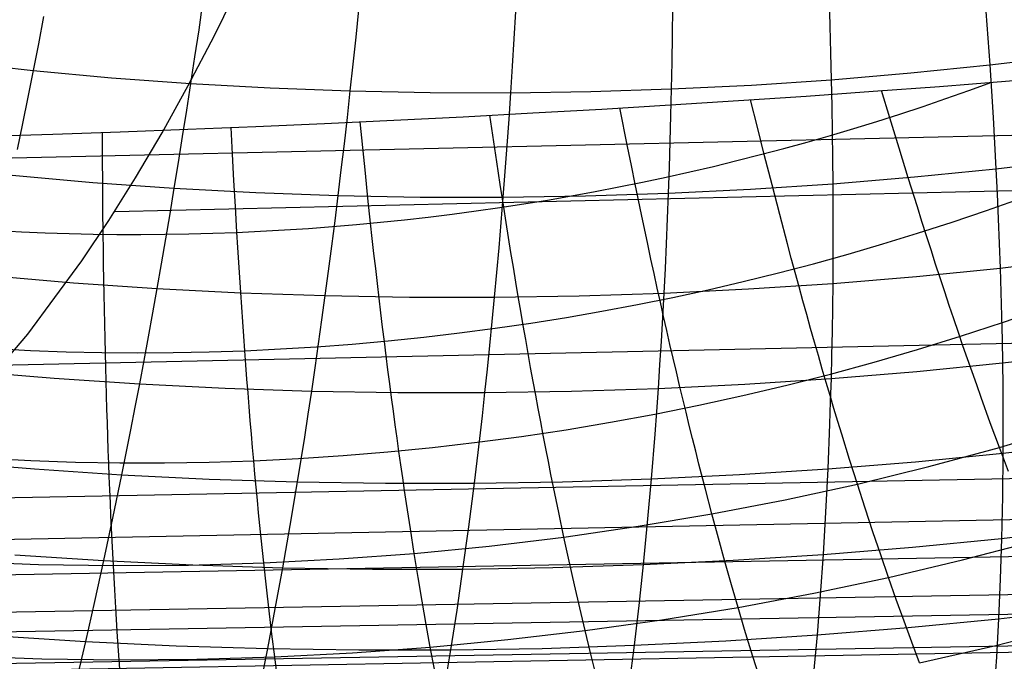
# Model space of a CAD drawing. Extents: x -274 to 274, y -220 to 276.
# Tile 115 of 164: x 254.45 to 257, y 8.87 to 10.53. Entities that reach past the tile are written whole.
import ezdxf

# ---------------------------------------------------------------- set-up
doc = ezdxf.new("R2010")
doc.units = 0
doc.layers.add('PREDEFINITO', color=7, linetype='CONTINUOUS')

msp = doc.modelspace()

# ---------------------------------------------------------------- linework, layer by layer
at = {"layer": 'PREDEFINITO'}
for p, q in [((254.9508, 10.4935, 723.3973), (255.018, 10.63, 723.7272)), ((256.5463, 10.5883, 694.3315), (256.5485, 10.5177, 694.2868)), ((254.9202, 10.5794, 694.4136), (254.9099, 10.5083, 694.3708)), ((255.3249, 10.56, 694.4148), (255.3176, 10.489, 694.3712)), ((256.1402, 10.5646, 694.3735), (256.1392, 10.4938, 694.329)), ((254.5072, 10.5422, 694.3557), (254.4937, 10.4718, 694.3113)), ((255.7323, 10.5551, 694.4014), (255.7282, 10.4842, 694.3572)), ((256.9537, 10.5558, 694.2308), (256.9588, 10.486, 694.1837)), ((254.9099, 10.5083, 694.3708), (254.8994, 10.438, 694.3255)), ((256.5485, 10.5177, 694.2868), (256.5505, 10.4478, 694.2397)), ((254.883, 10.3635, 723.0656), (254.9508, 10.4935, 723.3973)), ((255.3176, 10.489, 694.3712), (255.3103, 10.4187, 694.3252)), ((255.7282, 10.4842, 694.3572), (255.7239, 10.414, 694.3106)), ((256.1392, 10.4938, 694.329), (256.1381, 10.4237, 694.282)), ((256.9588, 10.486, 694.1837), (256.9636, 10.4169, 694.1342)), ((254.4937, 10.4718, 694.3113), (254.4801, 10.4021, 694.2646)), ((254.8994, 10.438, 694.3255), (254.8889, 10.3683, 694.2778)), ((256.5505, 10.4478, 694.2397), (256.5521, 10.3785, 694.1901)), ((256.9636, 10.4169, 694.1342), (257.1671, 10.4414, 694.1013)), ((249.28, 10.0586, 696.6639), (264.924, 10.4137, 693.3263)), ((254.2784, 10.4245, 694.2525), (254.4801, 10.4021, 694.2646)), ((255.3103, 10.4187, 694.3252), (255.3027, 10.3491, 694.2767)), ((255.7239, 10.414, 694.3106), (255.7194, 10.3445, 694.2616)), ((256.1381, 10.4237, 694.282), (256.1367, 10.3543, 694.2326)), ((256.7585, 10.3959, 694.1638), (256.9636, 10.4169, 694.1342)), ((256.9636, 10.4169, 694.1342), (256.9681, 10.3485, 694.0823)), ((254.4801, 10.4021, 694.2646), (254.4665, 10.3331, 694.2154)), ((254.4801, 10.4021, 694.2646), (254.6837, 10.3833, 694.273)), ((254.6837, 10.3833, 694.273), (254.8889, 10.3683, 694.2778)), ((254.6919, 10.0366, 722.1356), (270.3615, 10.3981, 718.92)), ((256.3448, 10.3646, 694.2131), (256.5521, 10.3785, 694.1901)), ((256.5521, 10.3785, 694.1901), (256.7585, 10.3959, 694.1638)), ((256.5521, 10.3785, 694.1901), (256.5536, 10.3099, 694.1382)), ((254.8147, 10.2402, 722.7322), (254.883, 10.3635, 723.0656)), ((254.8889, 10.3683, 694.2778), (254.8782, 10.2993, 694.2277)), ((254.8889, 10.3683, 694.2778), (255.0953, 10.3569, 694.279)), ((255.0953, 10.3569, 694.279), (255.3027, 10.3491, 694.2767)), ((255.9281, 10.3476, 694.2488), (256.1367, 10.3543, 694.2326)), ((256.1367, 10.3543, 694.2326), (256.135, 10.2856, 694.1809)), ((256.1367, 10.3543, 694.2326), (256.3448, 10.3646, 694.2131)), ((254.4665, 10.3331, 694.2154), (254.4528, 10.2648, 694.164)), ((255.3027, 10.3491, 694.2767), (255.2951, 10.2802, 694.2259)), ((255.3027, 10.3491, 694.2767), (255.5109, 10.345, 694.2709)), ((255.5109, 10.345, 694.2709), (255.7194, 10.3445, 694.2616)), ((255.7194, 10.3445, 694.2616), (255.7148, 10.2757, 694.2102)), ((255.7194, 10.3445, 694.2616), (255.9281, 10.3476, 694.2488)), ((256.7043, 10.2791, 680.9453), (256.6826, 10.3502, 680.9323)), ((256.9681, 10.3485, 694.0823), (256.9722, 10.2807, 694.0282)), ((256.0232, 10.2053, 680.8751), (256.0031, 10.3053, 680.8596)), ((256.3603, 10.2548, 680.8993), (256.3423, 10.3264, 680.8875)), ((256.5536, 10.3099, 694.1382), (256.5547, 10.242, 694.084)), ((254.8782, 10.2993, 694.2277), (254.8674, 10.231, 694.1753)), ((255.2951, 10.2802, 694.2259), (255.2873, 10.212, 694.1728)), ((255.6836, 10.1656, 680.8662), (255.6654, 10.2861, 680.8482)), ((255.7148, 10.2757, 694.2102), (255.7099, 10.2075, 694.1565)), ((256.135, 10.2856, 694.1809), (256.1332, 10.2176, 694.1269)), ((256.7281, 10.201, 680.9615), (256.7043, 10.2791, 680.9453)), ((256.9722, 10.2807, 694.0282), (256.976, 10.2137, 693.9717)), ((254.4528, 10.2648, 694.164), (254.4391, 10.1972, 694.1101)), ((254.9976, 10.1853, 680.8834), (254.9939, 10.2544, 680.8737)), ((255.3358, 10.2024, 680.8622), (255.329, 10.2692, 680.8529)), ((256.3783, 10.184, 680.9126), (256.3603, 10.2548, 680.8993)), ((254.6604, 10.1748, 680.9202), (254.66, 10.2419, 680.9104)), ((254.7458, 10.1233, 722.3973), (254.8147, 10.2402, 722.7322)), ((254.8674, 10.231, 694.1753), (254.8566, 10.1635, 694.1206)), ((256.5547, 10.242, 694.084), (256.5556, 10.1748, 694.0275)), ((255.2873, 10.212, 694.1728), (255.2793, 10.1445, 694.1173)), ((255.3426, 10.1362, 680.8726), (255.3358, 10.2024, 680.8622)), ((255.7099, 10.2075, 694.1565), (255.7049, 10.1401, 694.1005)), ((256.0332, 10.1559, 680.8839), (256.0232, 10.2053, 680.8751)), ((256.1332, 10.2176, 694.1269), (256.1311, 10.1503, 694.0705)), ((256.7519, 10.1239, 680.9796), (256.7281, 10.201, 680.9615)), ((256.976, 10.2137, 693.9717), (256.9795, 10.1474, 693.913)), ((254.6608, 10.1084, 680.9311), (254.6604, 10.1748, 680.9202)), ((255.0013, 10.1169, 680.8943), (254.9976, 10.1853, 680.8834)), ((256.3983, 10.1057, 680.9295), (256.3783, 10.184, 680.9126)), ((256.5556, 10.1748, 694.0275), (256.5561, 10.1084, 693.9688)), ((254.8566, 10.1635, 694.1206), (254.8457, 10.0966, 694.0636)), ((255.6927, 10.1062, 680.8768), (255.6836, 10.1656, 680.8662)), ((256.0432, 10.1069, 680.8936), (256.0332, 10.1559, 680.8839)), ((256.1311, 10.1503, 694.0705), (256.1288, 10.0837, 694.0119)), ((256.9795, 10.1474, 693.913), (257.189, 10.1723, 693.8804)), ((254.4253, 10.1303, 694.0541), (254.6347, 10.1116, 694.0605)), ((254.6765, 10.0127, 722.0609), (254.7458, 10.1233, 722.3973)), ((255.2793, 10.1445, 694.1173), (255.2713, 10.0777, 694.0596)), ((255.3494, 10.0707, 680.8844), (255.3426, 10.1362, 680.8726)), ((255.7049, 10.1401, 694.1005), (255.6997, 10.0734, 694.0423)), ((256.5561, 10.1084, 693.9688), (256.7685, 10.1261, 693.9425)), ((256.7756, 10.048, 681.0001), (256.7519, 10.1239, 680.9796)), ((256.7685, 10.1261, 693.9425), (256.9795, 10.1474, 693.913)), ((256.9795, 10.1474, 693.913), (256.9827, 10.0818, 693.8521)), ((254.6347, 10.1116, 694.0605), (254.8457, 10.0966, 694.0636)), ((254.6614, 10.0426, 680.9434), (254.6608, 10.1084, 680.9311)), ((255.0051, 10.0493, 680.9067), (255.0013, 10.1169, 680.8943)), ((255.7018, 10.0474, 680.8886), (255.6927, 10.1062, 680.8768)), ((256.0594, 10.0284, 680.9113), (256.0432, 10.1069, 680.8936)), ((256.3428, 10.0942, 693.992), (256.5561, 10.1084, 693.9688)), ((256.4183, 10.0285, 680.9487), (256.3983, 10.1057, 680.9295)), ((256.5561, 10.1084, 693.9688), (256.5565, 10.0426, 693.9078)), ((254.8457, 10.0966, 694.0636), (254.8347, 10.0305, 694.0044)), ((254.8457, 10.0966, 694.0636), (255.058, 10.0853, 694.0633)), ((255.058, 10.0853, 694.0633), (255.2713, 10.0777, 694.0596)), ((255.2713, 10.0777, 694.0596), (255.2631, 10.0116, 693.9996)), ((255.2713, 10.0777, 694.0596), (255.4853, 10.0737, 694.0526)), ((255.4853, 10.0737, 694.0526), (255.6997, 10.0734, 694.0423)), ((255.6997, 10.0734, 694.0423), (255.6943, 10.0074, 693.9818)), ((255.6997, 10.0734, 694.0423), (255.9143, 10.0767, 694.0287)), ((255.9143, 10.0767, 694.0287), (256.1288, 10.0837, 694.0119)), ((256.1288, 10.0837, 694.0119), (256.1262, 10.0178, 693.9511)), ((256.1288, 10.0837, 694.0119), (256.3428, 10.0942, 693.992)), ((256.9827, 10.0818, 693.8521), (256.9856, 10.0169, 693.789)), ((255.009, 9.9825, 680.9207), (255.0051, 10.0493, 680.9067)), ((255.3563, 10.0059, 680.8977), (255.3494, 10.0707, 680.8844)), ((255.708, 10.0079, 680.8975), (255.7018, 10.0474, 680.8886)), ((256.7874, 10.0105, 681.0112), (256.7756, 10.048, 681.0001)), ((254.6621, 9.9776, 680.9573), (254.6614, 10.0426, 680.9434)), ((254.8347, 10.0305, 694.0044), (254.8236, 9.9651, 693.9429)), ((256.0758, 9.9511, 680.9315), (256.0594, 10.0284, 680.9113)), ((256.4384, 9.9526, 680.9705), (256.4183, 10.0285, 680.9487)), ((256.5565, 10.0426, 693.9078), (256.5565, 9.9776, 693.8447)), ((254.6068, 9.9083, 721.7233), (254.6765, 10.0127, 722.0609)), ((255.2631, 10.0116, 693.9996), (255.2547, 9.9463, 693.9375)), ((255.3606, 9.9664, 680.9068), (255.3563, 10.0059, 680.8977)), ((255.6943, 10.0074, 693.9818), (255.6888, 9.9421, 693.9191)), ((255.7143, 9.9687, 680.907), (255.708, 10.0079, 680.8975)), ((256.1262, 10.0178, 693.9511), (256.1235, 9.9526, 693.8881)), ((256.7992, 9.9733, 681.023), (256.7874, 10.0105, 681.0112)), ((256.9856, 10.0169, 693.789), (256.9882, 9.9528, 693.7237)), ((254.6626, 9.9379, 680.9668), (254.6621, 9.9776, 680.9573)), ((255.0115, 9.9429, 680.93), (255.009, 9.9825, 680.9207)), ((256.5565, 9.9776, 693.8447), (256.5563, 9.9132, 693.7794)), ((256.8111, 9.9365, 681.0355), (256.7992, 9.9733, 681.023)), ((254.8236, 9.9651, 693.9429), (254.8125, 9.9005, 693.8793)), ((255.2547, 9.9463, 693.9375), (255.2463, 9.8817, 693.8732)), ((255.365, 9.9271, 680.9166), (255.3606, 9.9664, 680.9068)), ((255.7206, 9.9299, 680.9172), (255.7143, 9.9687, 680.907)), ((256.084, 9.9129, 680.9426), (256.0758, 9.9511, 680.9315)), ((256.1235, 9.9526, 693.8881), (256.1205, 9.8882, 693.823)), ((256.4484, 9.9151, 680.9823), (256.4384, 9.9526, 680.9705)), ((256.9882, 9.9528, 693.7237), (256.9904, 9.8893, 693.6564)), ((254.6632, 9.8985, 680.9769), (254.6626, 9.9379, 680.9668)), ((255.0139, 9.9036, 680.94), (255.0115, 9.9429, 680.93)), ((255.3694, 9.8882, 680.9271), (255.365, 9.9271, 680.9166)), ((255.6888, 9.9421, 693.9191), (255.6831, 9.8776, 693.8543)), ((255.7269, 9.8914, 680.928), (255.7206, 9.9299, 680.9172)), ((256.8229, 9.8999, 681.0486), (256.8111, 9.9365, 681.0355)), ((254.4662, 9.718, 721.0449), (254.6068, 9.9083, 721.7233)), ((254.6638, 9.8594, 680.9877), (254.6632, 9.8985, 680.9769)), ((254.8125, 9.9005, 693.8793), (254.8013, 9.8366, 693.8136)), ((255.0164, 9.8646, 680.9507), (255.0139, 9.9036, 680.94)), ((256.0922, 9.8751, 680.9544), (256.084, 9.9129, 680.9426)), ((256.4584, 9.878, 680.9948), (256.4484, 9.9151, 680.9823)), ((256.5563, 9.9132, 693.7794), (256.5559, 9.8497, 693.712)), ((256.8348, 9.8638, 681.0624), (256.8229, 9.8999, 681.0486)), ((256.9904, 9.8893, 693.6564), (257.2055, 9.9146, 693.6241)), ((254.3701, 9.8702, 693.8076), (254.5849, 9.8515, 693.8122)), ((255.2463, 9.8817, 693.8732), (255.2378, 9.8178, 693.8068)), ((255.3738, 9.8497, 680.9383), (255.3694, 9.8882, 680.9271)), ((255.6831, 9.8776, 693.8543), (255.6772, 9.8138, 693.7874)), ((255.7332, 9.8532, 680.9396), (255.7269, 9.8914, 680.928)), ((256.1004, 9.8376, 680.9668), (256.0922, 9.8751, 680.9544)), ((256.1205, 9.8882, 693.823), (256.1174, 9.8245, 693.7557)), ((256.4685, 9.8411, 681.0079), (256.4584, 9.878, 680.9948)), ((256.5559, 9.8497, 693.712), (256.7738, 9.8677, 693.6857)), ((256.7738, 9.8677, 693.6857), (256.9904, 9.8893, 693.6564)), ((256.9904, 9.8893, 693.6564), (256.9924, 9.8266, 693.5869)), ((249.3562, 9.5301, 696.9767), (264.9987, 9.8647, 693.6296)), ((254.5849, 9.8515, 693.8122), (254.8013, 9.8366, 693.8136)), ((254.6645, 9.8207, 680.9992), (254.6638, 9.8594, 680.9877)), ((255.019, 9.826, 680.9621), (255.0164, 9.8646, 680.9507)), ((255.3783, 9.8114, 680.9501), (255.3738, 9.8497, 680.9383)), ((255.7396, 9.8154, 680.9517), (255.7332, 9.8532, 680.9396)), ((256.337, 9.8352, 693.7354), (256.5559, 9.8497, 693.712)), ((256.4785, 9.8046, 681.0217), (256.4685, 9.8411, 681.0079)), ((256.5559, 9.8497, 693.712), (256.5551, 9.7868, 693.6425)), ((256.8466, 9.8279, 681.0769), (256.8348, 9.8638, 681.0624)), ((254.6652, 9.7823, 681.0113), (254.6645, 9.8207, 680.9992)), ((254.8013, 9.8366, 693.8136), (254.79, 9.7734, 693.7458)), ((254.8013, 9.8366, 693.8136), (255.019, 9.8253, 693.8118)), ((255.0216, 9.7877, 680.9741), (255.019, 9.826, 680.9621)), ((255.019, 9.8253, 693.8118), (255.2378, 9.8178, 693.8068)), ((255.2378, 9.8178, 693.8068), (255.2291, 9.7547, 693.7382)), ((255.2378, 9.8178, 693.8068), (255.4573, 9.814, 693.7986)), ((255.6772, 9.8138, 693.7874), (255.8974, 9.8173, 693.7731)), ((255.8974, 9.8173, 693.7731), (256.1174, 9.8245, 693.7557)), ((256.1086, 9.8005, 680.9798), (256.1004, 9.8376, 680.9668)), ((256.1174, 9.8245, 693.7557), (256.114, 9.7615, 693.6864)), ((256.1174, 9.8245, 693.7557), (256.337, 9.8352, 693.7354)), ((256.8585, 9.7924, 681.0921), (256.8466, 9.8279, 681.0769)), ((256.9924, 9.8266, 693.5869), (256.994, 9.7647, 693.5155)), ((255.3828, 9.7736, 680.9626), (255.3783, 9.8114, 680.9501)), ((255.4573, 9.814, 693.7986), (255.6772, 9.8138, 693.7874)), ((255.6772, 9.8138, 693.7874), (255.6712, 9.7507, 693.7184)), ((255.7459, 9.7779, 680.9646), (255.7396, 9.8154, 680.9517)), ((256.1169, 9.7636, 680.9935), (256.1086, 9.8005, 680.9798)), ((256.4886, 9.7685, 681.0362), (256.4785, 9.8046, 681.0217)), ((256.8703, 9.7573, 681.1079), (256.8585, 9.7924, 681.0921)), ((254.666, 9.7443, 681.0242), (254.6652, 9.7823, 681.0113)), ((254.79, 9.7734, 693.7458), (254.7787, 9.711, 693.6759)), ((255.0242, 9.7498, 680.9868), (255.0216, 9.7877, 680.9741)), ((255.3873, 9.736, 680.9758), (255.3828, 9.7736, 680.9626)), ((255.7523, 9.7407, 680.9781), (255.7459, 9.7779, 680.9646)), ((256.4986, 9.7327, 681.0513), (256.4886, 9.7685, 681.0362)), ((256.5551, 9.7868, 693.6425), (256.5542, 9.7247, 693.571)), ((256.994, 9.7647, 693.5155), (256.9954, 9.7035, 693.442)), ((254.6668, 9.7066, 681.0377), (254.666, 9.7443, 681.0242)), ((255.0269, 9.7122, 681.0002), (255.0242, 9.7498, 680.9868)), ((255.2291, 9.7547, 693.7382), (255.2203, 9.6923, 693.6677)), ((255.6712, 9.7507, 693.7184), (255.665, 9.6884, 693.6473)), ((255.7588, 9.7038, 680.9923), (255.7523, 9.7407, 680.9781)), ((256.114, 9.7615, 693.6864), (256.1104, 9.6993, 693.615)), ((256.1251, 9.7271, 681.0079), (256.1169, 9.7636, 680.9935)), ((256.8822, 9.7224, 681.1243), (256.8703, 9.7573, 681.1079)), ((254.3244, 9.5513, 720.3632), (254.4662, 9.718, 721.0449)), ((255.3919, 9.6988, 680.9896), (255.3873, 9.736, 680.9758)), ((256.1334, 9.691, 681.0229), (256.1251, 9.7271, 681.0079)), ((256.5087, 9.6972, 681.067), (256.4986, 9.7327, 681.0513)), ((256.5542, 9.7247, 693.571), (256.5529, 9.6634, 693.4975)), ((256.894, 9.6879, 681.1414), (256.8822, 9.7224, 681.1243)), ((254.6677, 9.6692, 681.0518), (254.6668, 9.7066, 681.0377)), ((254.7787, 9.711, 693.6759), (254.7673, 9.6494, 693.604)), ((255.0296, 9.6749, 681.0143), (255.0269, 9.7122, 681.0002)), ((255.2203, 9.6923, 693.6677), (255.2115, 9.6307, 693.5951)), ((255.3965, 9.6619, 681.0041), (255.3919, 9.6988, 680.9896)), ((255.665, 9.6884, 693.6473), (255.6587, 9.6269, 693.5742)), ((255.7652, 9.6673, 681.0071), (255.7588, 9.7038, 680.9923)), ((256.1104, 9.6993, 693.615), (256.1066, 9.6378, 693.5416)), ((256.1417, 9.6552, 681.0386), (256.1334, 9.691, 681.0229)), ((256.5188, 9.662, 681.0835), (256.5087, 9.6972, 681.067)), ((256.9059, 9.6538, 681.1592), (256.894, 9.6879, 681.1414)), ((256.9954, 9.7035, 693.442), (256.9964, 9.6431, 693.3666)), ((254.6686, 9.6322, 681.0666), (254.6677, 9.6692, 681.0518)), ((255.0324, 9.638, 681.029), (255.0296, 9.6749, 681.0143)), ((255.7717, 9.6312, 681.0226), (255.7652, 9.6673, 681.0071)), ((256.5529, 9.6634, 693.4975), (256.5515, 9.6028, 693.422)), ((256.9964, 9.6431, 693.3666), (257.2167, 9.6687, 693.3347)), ((254.7673, 9.6494, 693.604), (254.7559, 9.5885, 693.5301)), ((255.0352, 9.6014, 681.0444), (255.0324, 9.638, 681.029)), ((255.4012, 9.6254, 681.0193), (255.3965, 9.6619, 681.0041)), ((256.1066, 9.6378, 693.5416), (256.1026, 9.5771, 693.4663)), ((256.15, 9.6197, 681.055), (256.1417, 9.6552, 681.0386)), ((256.5289, 9.6272, 681.1005), (256.5188, 9.662, 681.0835)), ((256.7746, 9.6211, 693.3957), (256.9964, 9.6431, 693.3666)), ((256.9177, 9.6199, 681.1775), (256.9059, 9.6538, 681.1592)), ((256.9964, 9.6431, 693.3666), (256.9972, 9.5834, 693.2892)), ((254.3146, 9.6222, 693.5275), (254.5344, 9.6035, 693.5303)), ((254.6696, 9.5955, 681.0821), (254.6686, 9.6322, 681.0666)), ((255.2115, 9.6307, 693.5951), (255.2025, 9.5699, 693.5205)), ((255.4059, 9.5891, 681.0351), (255.4012, 9.6254, 681.0193)), ((255.6587, 9.6269, 693.5742), (255.6522, 9.5661, 693.4992)), ((255.7782, 9.5953, 681.0387), (255.7717, 9.6312, 681.0226)), ((256.1584, 9.5845, 681.0719), (256.15, 9.6197, 681.055)), ((256.539, 9.5927, 681.1182), (256.5289, 9.6272, 681.1005)), ((256.5515, 9.6028, 693.422), (256.7746, 9.6211, 693.3957)), ((256.9296, 9.5864, 681.1965), (256.9177, 9.6199, 681.1775)), ((254.0383, 9.2859, 718.9948), (269.6988, 9.5864, 715.7287)), ((254.5344, 9.6035, 693.5303), (254.7559, 9.5885, 693.5301)), ((254.6706, 9.5591, 681.0982), (254.6696, 9.5955, 681.0821)), ((254.7559, 9.5885, 693.5301), (254.7444, 9.5284, 693.4542)), ((254.7559, 9.5885, 693.5301), (254.9787, 9.5773, 693.5268)), ((255.0381, 9.5651, 681.0604), (255.0352, 9.6014, 681.0444)), ((255.4106, 9.5533, 681.0516), (255.4059, 9.5891, 681.0351)), ((255.7848, 9.5598, 681.0555), (255.7782, 9.5953, 681.0387)), ((256.1026, 9.5771, 693.4663), (256.3274, 9.5881, 693.4456)), ((256.3274, 9.5881, 693.4456), (256.5515, 9.6028, 693.422)), ((256.5491, 9.5586, 681.1366), (256.539, 9.5927, 681.1182)), ((256.5515, 9.6028, 693.422), (256.5497, 9.543, 693.3446)), ((256.9414, 9.5533, 681.2161), (256.9296, 9.5864, 681.1965)), ((254.9787, 9.5773, 693.5268), (255.2025, 9.5699, 693.5205)), ((255.041, 9.5292, 681.0771), (255.0381, 9.5651, 681.0604)), ((255.2025, 9.5699, 693.5205), (255.1934, 9.5098, 693.444)), ((255.2025, 9.5699, 693.5205), (255.4271, 9.5661, 693.5113)), ((255.4271, 9.5661, 693.5113), (255.6522, 9.5661, 693.4992)), ((255.6522, 9.5661, 693.4992), (255.6456, 9.5061, 693.4222)), ((255.6522, 9.5661, 693.4992), (255.8775, 9.5698, 693.4842)), ((255.8775, 9.5698, 693.4842), (256.1026, 9.5771, 693.4663)), ((256.1026, 9.5771, 693.4663), (256.0984, 9.5172, 693.389)), ((256.1667, 9.5497, 681.0895), (256.1584, 9.5845, 681.0719)), ((256.9972, 9.5834, 693.2892), (256.9976, 9.5245, 693.21)), ((254.6717, 9.5231, 681.115), (254.6706, 9.5591, 681.0982)), ((255.4153, 9.5177, 681.0687), (255.4106, 9.5533, 681.0516)), ((255.7913, 9.5246, 681.0729), (255.7848, 9.5598, 681.0555)), ((256.1751, 9.5152, 681.1078), (256.1667, 9.5497, 681.0895)), ((256.5497, 9.543, 693.3446), (256.5478, 9.4839, 693.2653)), ((256.5592, 9.5248, 681.1556), (256.5491, 9.5586, 681.1366)), ((256.965, 9.4879, 681.2573), (256.9414, 9.5533, 681.2161)), ((254.6728, 9.4874, 681.1324), (254.6717, 9.5231, 681.115)), ((254.7444, 9.5284, 693.4542), (254.7329, 9.4691, 693.3765)), ((255.0439, 9.4936, 681.0944), (255.041, 9.5292, 681.0771)), ((255.1934, 9.5098, 693.444), (255.1843, 9.4505, 693.3656)), ((255.4201, 9.4825, 681.0864), (255.4153, 9.5177, 681.0687)), ((255.7979, 9.4898, 681.091), (255.7913, 9.5246, 681.0729)), ((256.0984, 9.5172, 693.389), (256.094, 9.458, 693.3098)), ((256.1834, 9.481, 681.1267), (256.1751, 9.5152, 681.1078)), ((256.5694, 9.4913, 681.1752), (256.5592, 9.5248, 681.1556)), ((256.9976, 9.5245, 693.21), (256.9977, 9.409, 693.046)), ((254.674, 9.4521, 681.1505), (254.6728, 9.4874, 681.1324)), ((255.0469, 9.4583, 681.1124), (255.0439, 9.4936, 681.0944)), ((255.6456, 9.5061, 693.4222), (255.6388, 9.4468, 693.3433)), ((255.8045, 9.4553, 681.1097), (255.7979, 9.4898, 681.091)), ((256.5478, 9.4839, 693.2653), (256.5431, 9.3681, 693.1012)), ((256.5795, 9.4581, 681.1954), (256.5694, 9.4913, 681.1752)), ((256.9886, 9.4239, 681.3008), (256.965, 9.4879, 681.2573)), ((254.7329, 9.4691, 693.3765), (254.7097, 9.3529, 693.2154)), ((255.0499, 9.4234, 681.131), (255.0469, 9.4583, 681.1124)), ((255.4249, 9.4476, 681.1048), (255.4201, 9.4825, 681.0864)), ((256.094, 9.458, 693.3098), (256.0847, 9.342, 693.1459)), ((256.1918, 9.4472, 681.1462), (256.1834, 9.481, 681.1267)), ((256.5997, 9.3928, 681.2377), (256.5795, 9.4581, 681.1954)), ((256.9886, 9.4239, 681.3008), (257.1689, 9.4781, 681.3147)), ((254.6752, 9.417, 681.1692), (254.674, 9.4521, 681.1505)), ((255.1843, 9.4505, 693.3656), (255.1657, 9.3342, 693.2032)), ((255.4297, 9.4131, 681.1239), (255.4249, 9.4476, 681.1048)), ((255.6388, 9.4468, 693.3433), (255.6248, 9.3307, 693.18)), ((255.8112, 9.4211, 681.129), (255.8045, 9.4553, 681.1097)), ((256.2002, 9.4137, 681.1663), (256.1918, 9.4472, 681.1462)), ((256.9977, 9.409, 693.046), (257.2228, 9.4349, 693.0145)), ((254.6765, 9.3824, 681.1885), (254.6752, 9.417, 681.1692)), ((255.053, 9.3888, 681.1502), (255.0499, 9.4234, 681.131)), ((255.4346, 9.3789, 681.1435), (255.4297, 9.4131, 681.1239)), ((255.8178, 9.3873, 681.149), (255.8112, 9.4211, 681.129)), ((256.2086, 9.3806, 681.1871), (256.2002, 9.4137, 681.1663)), ((256.771, 9.3867, 693.0749), (256.9977, 9.409, 693.046)), ((256.8056, 9.3742, 681.2901), (256.9886, 9.4239, 681.3008)), ((257.0122, 9.3612, 681.3468), (256.9886, 9.4239, 681.3008)), ((256.9977, 9.409, 693.046), (256.9966, 9.2967, 692.8749)), ((249.4527, 9.0868, 697.3973), (265.094, 9.3967, 694.0425)), ((254.2592, 9.3866, 693.2162), (254.4836, 9.3678, 693.2172)), ((254.6778, 9.348, 681.2085), (254.6765, 9.3824, 681.1885)), ((255.0561, 9.3545, 681.1701), (255.053, 9.3888, 681.1502)), ((255.8245, 9.3538, 681.1695), (255.8178, 9.3873, 681.149)), ((256.5431, 9.3681, 693.1012), (256.771, 9.3867, 693.0749)), ((256.62, 9.3288, 681.2825), (256.5997, 9.3928, 681.2377)), ((253.7017, 9.0808, 717.3938), (269.3562, 9.3649, 714.0982)), ((254.4836, 9.3678, 693.2172), (254.7097, 9.3529, 693.2154)), ((255.4395, 9.345, 681.1638), (255.4346, 9.3789, 681.1435)), ((256.2255, 9.3152, 681.2304), (256.2086, 9.3806, 681.1871)), ((256.3143, 9.3532, 693.1248), (256.5431, 9.3681, 693.1012)), ((256.5431, 9.3681, 693.1012), (256.5375, 9.2555, 692.9299)), ((256.62, 9.3288, 681.2825), (256.8056, 9.3742, 681.2901)), ((254.6792, 9.314, 681.2291), (254.6778, 9.348, 681.2085)), ((254.7097, 9.3529, 693.2154), (254.6864, 9.2398, 693.0471)), ((254.7097, 9.3529, 693.2154), (254.9372, 9.3417, 693.2107)), ((254.9372, 9.3417, 693.2107), (255.1657, 9.3342, 693.2032)), ((255.0592, 9.3206, 681.1905), (255.0561, 9.3545, 681.1701)), ((255.1657, 9.3342, 693.2032), (255.1468, 9.2212, 693.0336)), ((255.1657, 9.3342, 693.2032), (255.395, 9.3306, 693.193)), ((255.395, 9.3306, 693.193), (255.6248, 9.3307, 693.18)), ((255.4444, 9.3115, 681.1847), (255.4395, 9.345, 681.1638)), ((255.6248, 9.3307, 693.18), (255.6103, 9.2177, 693.0094)), ((255.6248, 9.3307, 693.18), (255.8548, 9.3345, 693.1643)), ((255.8312, 9.3206, 681.1907), (255.8245, 9.3538, 681.1695)), ((255.8548, 9.3345, 693.1643), (256.0847, 9.342, 693.1459)), ((256.0847, 9.342, 693.1459), (256.0746, 9.2291, 692.9748)), ((256.0847, 9.342, 693.1459), (256.3143, 9.3532, 693.1248)), ((254.6806, 9.2803, 681.2503), (254.6792, 9.314, 681.2291)), ((255.0624, 9.2869, 681.2116), (255.0592, 9.3206, 681.1905)), ((255.4494, 9.2783, 681.2062), (255.4444, 9.3115, 681.1847)), ((255.8446, 9.2552, 681.2349), (255.8312, 9.3206, 681.1907)), ((256.2424, 9.2513, 681.2762), (256.2255, 9.3152, 681.2304)), ((256.4321, 9.2879, 681.2779), (256.62, 9.3288, 681.2825)), ((256.6402, 9.2662, 681.3297), (256.62, 9.3288, 681.2825)), ((254.6821, 9.2469, 681.2721), (254.6806, 9.2803, 681.2503)), ((255.0656, 9.2537, 681.2334), (255.0624, 9.2869, 681.2116)), ((256.2424, 9.2513, 681.2762), (256.4321, 9.2879, 681.2779)), ((256.9966, 9.2967, 692.8749), (256.9943, 9.1875, 692.6969)), ((253.3612, 8.9776, 715.7838), (269.0092, 9.2542, 712.4571)), ((255.0722, 9.1881, 681.2786), (255.0656, 9.2537, 681.2334)), ((255.4594, 9.2128, 681.251), (255.4494, 9.2783, 681.2062)), ((255.8581, 9.1912, 681.2815), (255.8446, 9.2552, 681.2349)), ((256.5375, 9.2555, 692.9299), (256.531, 9.1461, 692.7517)), ((256.6604, 9.2048, 681.3792), (256.6402, 9.2662, 681.3297)), ((254.6864, 9.2398, 693.0471), (254.663, 9.1299, 692.8718)), ((254.6852, 9.1812, 681.3175), (254.6821, 9.2469, 681.2721)), ((256.0509, 9.219, 681.2774), (256.2424, 9.2513, 681.2762)), ((256.0746, 9.2291, 692.9748), (256.0638, 9.1195, 692.7968)), ((256.2593, 9.1886, 681.3244), (256.2424, 9.2513, 681.2762)), ((255.1468, 9.2212, 693.0336), (255.1275, 9.1113, 692.8571)), ((255.4695, 9.1487, 681.2983), (255.4594, 9.2128, 681.251)), ((255.6103, 9.2177, 693.0094), (255.5952, 9.1079, 692.832)), ((255.8581, 9.1912, 681.2815), (256.0509, 9.219, 681.2774)), ((256.6806, 9.1448, 681.4311), (256.6604, 9.2048, 681.3792)), ((256.9943, 9.1875, 692.6969), (257.2238, 9.2138, 692.6659)), ((253.0161, 8.9212, 714.1563), (268.664, 9.1954, 710.8287)), ((254.6885, 9.1169, 681.3653), (254.6852, 9.1812, 681.3175)), ((255.0789, 9.1239, 681.3263), (255.0722, 9.1881, 681.2786)), ((255.6642, 9.1678, 681.2885), (255.8581, 9.1912, 681.2815)), ((255.8717, 9.1285, 681.3305), (255.8581, 9.1912, 681.2815)), ((256.2762, 9.1272, 681.3749), (256.2593, 9.1886, 681.3244)), ((256.7633, 9.1649, 692.7255), (256.9943, 9.1875, 692.6969)), ((256.8929, 9.1315, 681.4907), (257.0824, 9.1811, 681.4989)), ((256.9943, 9.1875, 692.6969), (256.9909, 9.0816, 692.5124)), ((255.4695, 9.1487, 681.2983), (255.6642, 9.1678, 681.2885)), ((256.531, 9.1461, 692.7517), (256.7633, 9.1649, 692.7255)), ((254.3006, 9.1276, 681.4153), (254.4941, 9.12, 681.389)), ((254.4328, 9.145, 692.8753), (254.663, 9.1299, 692.8718)), ((254.663, 9.1299, 692.8718), (254.6396, 9.0234, 692.69)), ((254.663, 9.1299, 692.8718), (254.8947, 9.1187, 692.8658)), ((255.0789, 9.1239, 681.3263), (255.2743, 9.1341, 681.3109)), ((255.2743, 9.1341, 681.3109), (255.4695, 9.1487, 681.2983)), ((255.4798, 9.0859, 681.3479), (255.4695, 9.1487, 681.2983)), ((255.8854, 9.0671, 681.3819), (255.8717, 9.1285, 681.3305)), ((256.0638, 9.1195, 692.7968), (256.2977, 9.1309, 692.7755)), ((256.2932, 9.0672, 681.4278), (256.2762, 9.1272, 681.3749)), ((256.2977, 9.1309, 692.7755), (256.531, 9.1461, 692.7517)), ((256.531, 9.1461, 692.7517), (256.5235, 9.0399, 692.567)), ((256.7008, 9.0861, 681.4853), (256.6806, 9.1448, 681.4311)), ((256.7008, 9.0861, 681.4853), (256.8929, 9.1315, 681.4907)), ((252.4426, 8.8295, 711.4515), (268.0909, 9.1001, 708.125)), ((254.4941, 9.12, 681.389), (254.6885, 9.1169, 681.3653)), ((254.6885, 9.1169, 681.3653), (254.8835, 9.1182, 681.3444)), ((254.692, 9.0538, 681.4155), (254.6885, 9.1169, 681.3653)), ((254.8835, 9.1182, 681.3444), (255.0789, 9.1239, 681.3263)), ((254.8947, 9.1187, 692.8658), (255.1275, 9.1113, 692.8571)), ((255.0858, 9.061, 681.3763), (255.0789, 9.1239, 681.3263)), ((255.1275, 9.1113, 692.8571), (255.108, 9.0047, 692.674)), ((255.1275, 9.1113, 692.8571), (255.3611, 9.1077, 692.8458)), ((255.3611, 9.1077, 692.8458), (255.5952, 9.1079, 692.832)), ((255.5952, 9.1079, 692.832), (255.5797, 9.0013, 692.648)), ((255.5952, 9.1079, 692.832), (255.8296, 9.1118, 692.8157)), ((255.8296, 9.1118, 692.8157), (256.0638, 9.1195, 692.7968)), ((256.0638, 9.1195, 692.7968), (256.0523, 9.0131, 692.6123)), ((255.4901, 9.0245, 681.3999), (255.4798, 9.0859, 681.3479)), ((256.5065, 9.0451, 681.4828), (256.7008, 9.0861, 681.4853)), ((256.7209, 9.0287, 681.5418), (256.7008, 9.0861, 681.4853)), ((256.9909, 9.0816, 692.5124), (256.9865, 8.9789, 692.3217)), ((254.6957, 8.9921, 681.4681), (254.692, 9.0538, 681.4155)), ((255.0928, 8.9994, 681.4287), (255.0858, 9.061, 681.3763)), ((255.8991, 9.007, 681.4356), (255.8854, 9.0671, 681.3819)), ((256.3102, 9.0085, 681.483), (256.2932, 9.0672, 681.4278)), ((249.5658, 8.7564, 697.908), (265.2075, 9.0415, 694.5519)), ((254.6396, 9.0234, 692.69), (254.6161, 8.9201, 692.5018)), ((255.5006, 8.9643, 681.4542), (255.4901, 9.0245, 681.3999)), ((256.3102, 9.0085, 681.483), (256.5065, 9.0451, 681.4828)), ((256.5235, 9.0399, 692.567), (256.5152, 8.9369, 692.3761)), ((256.7411, 8.9727, 681.6005), (256.7209, 9.0287, 681.5418)), ((255.108, 9.0047, 692.674), (255.0882, 8.9015, 692.4846)), ((255.1, 8.9392, 681.4833), (255.0928, 8.9994, 681.4287)), ((255.5797, 9.0013, 692.648), (255.5637, 8.8981, 692.4577)), ((255.9129, 8.9483, 681.4915), (255.8991, 9.007, 681.4356)), ((256.0523, 9.0131, 692.6123), (256.0402, 8.91, 692.4215)), ((256.1122, 8.9762, 681.4859), (256.3102, 9.0085, 681.483)), ((256.3272, 8.9511, 681.5404), (256.3102, 9.0085, 681.483)), ((256.9865, 8.9789, 692.3217), (257.22, 9.0055, 692.2912)), ((254.6995, 8.9316, 681.5229), (254.6957, 8.9921, 681.4681)), ((255.9129, 8.9483, 681.4915), (256.1122, 8.9762, 681.4859)), ((256.7611, 8.9179, 681.6614), (256.7411, 8.9727, 681.6005)), ((256.7515, 8.9561, 692.35), (256.9865, 8.9789, 692.3217)), ((256.9865, 8.9789, 692.3217), (256.981, 8.8796, 692.125)), ((255.5111, 8.9055, 681.5107), (255.5006, 8.9643, 681.4542)), ((255.7124, 8.9247, 681.4998), (255.9129, 8.9483, 681.4915)), ((255.9267, 8.8908, 681.5497), (255.9129, 8.9483, 681.4915)), ((256.3442, 8.895, 681.6001), (256.3272, 8.9511, 681.5404)), ((256.5152, 8.9369, 692.3761), (256.7515, 8.9561, 692.35)), ((256.9793, 8.9098, 681.7276), (257.175, 8.9594, 681.7334)), ((254.382, 8.9352, 692.5068), (254.6161, 8.9201, 692.5018)), ((254.7035, 8.8725, 681.58), (254.6995, 8.9316, 681.5229)), ((255.1072, 8.8802, 681.5403), (255.1, 8.9392, 681.4833)), ((255.5111, 8.9055, 681.5107), (255.7124, 8.9247, 681.4998)), ((256.0402, 8.91, 692.4215), (256.278, 8.9216, 692.3999)), ((256.278, 8.9216, 692.3999), (256.5152, 8.9369, 692.3761)), ((256.5152, 8.9369, 692.3761), (256.506, 8.8373, 692.1792)), ((254.6161, 8.9201, 692.5018), (254.5925, 8.8203, 692.3076)), ((254.6161, 8.9201, 692.5018), (254.8516, 8.9089, 692.4944)), ((254.8516, 8.9089, 692.4944), (255.0882, 8.9015, 692.4846)), ((255.0882, 8.9015, 692.4846), (255.0682, 8.8015, 692.2892)), ((255.0882, 8.9015, 692.4846), (255.3257, 8.8979, 692.4723)), ((255.3093, 8.8907, 681.5242), (255.5111, 8.9055, 681.5107)), ((255.3257, 8.8979, 692.4723), (255.5637, 8.8981, 692.4577)), ((255.5218, 8.848, 681.5695), (255.5111, 8.9055, 681.5107)), ((255.5637, 8.8981, 692.4577), (255.5473, 8.7982, 692.2614)), ((255.5637, 8.8981, 692.4577), (255.802, 8.9021, 692.4408)), ((255.802, 8.9021, 692.4408), (256.0402, 8.91, 692.4215)), ((256.0402, 8.91, 692.4215), (256.0274, 8.8102, 692.2247)), ((256.7811, 8.8644, 681.7244), (256.7611, 8.9179, 681.6614)), ((256.7811, 8.8644, 681.7244), (256.9793, 8.9098, 681.7276)), ((254.3023, 8.8825, 681.6298), (254.5025, 8.8753, 681.6037)), ((254.5025, 8.8753, 681.6037), (254.7035, 8.8725, 681.58)), ((254.7035, 8.8725, 681.58), (254.9052, 8.8742, 681.5589)), ((254.7078, 8.8147, 681.6394), (254.7035, 8.8725, 681.58)), ((254.9052, 8.8742, 681.5589), (255.1072, 8.8802, 681.5403)), ((255.1072, 8.8802, 681.5403), (255.3093, 8.8907, 681.5242)), ((255.1147, 8.8226, 681.5995), (255.1072, 8.8802, 681.5403)), ((255.9405, 8.8347, 681.6102), (255.9267, 8.8908, 681.5497)), ((256.3612, 8.8402, 681.6619), (256.3442, 8.895, 681.6001)), ((256.981, 8.8796, 692.125), (256.9744, 8.7836, 691.9227))]:
    msp.add_line(p, q, dxfattribs=at)
at = {"layer": 'PREDEFINITO', "extrusion": (-0.05162, 0.990057, -0.130855)}
msp.add_circle((-255.7853, 681.5957, -92.1061), 7, dxfattribs=at)
at = {"layer": 'PREDEFINITO', "extrusion": (0.093627, -0.554334, 0.827011)}
msp.add_arc((253.9355, 361.1874, 581.9941), 5.7944, 223.78275, 298.73229, dxfattribs=at)
at = {"layer": 'PREDEFINITO', "extrusion": (0.093184, -0.575891, 0.812198)}
msp.add_arc((254.1044, 377.3914, 571.3116), 5.4882, 230.0184, 293.14, dxfattribs=at)
at = {"layer": 'PREDEFINITO', "extrusion": (0.092926, -0.595048, 0.7983)}
msp.add_arc((254.2305, 391.6796, 561.3361), 5.1779, 239.5676, 284.0964, dxfattribs=at)

doc.saveas('drawing.dxf')
